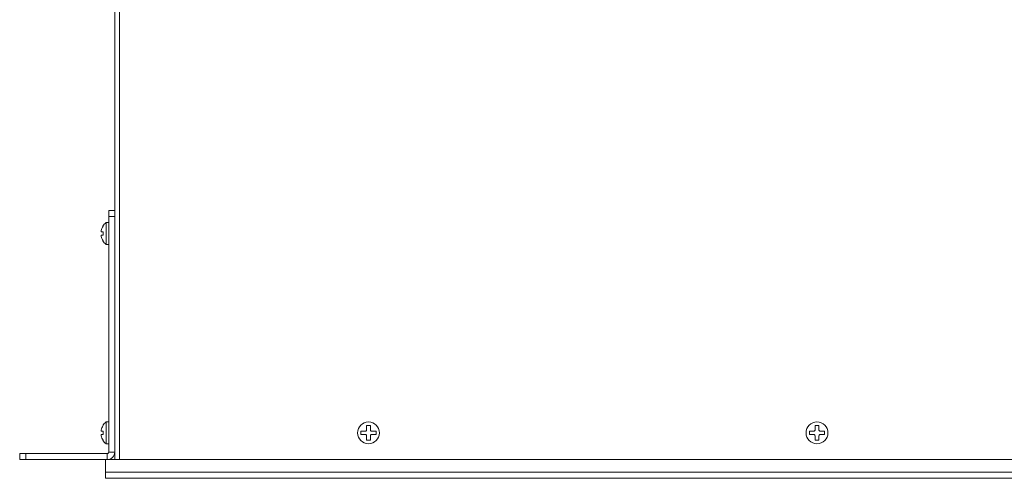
# Model space of a CAD drawing. Header units: inches. Extents: x 0 to 54.8, y -1.5 to 18.4.
# Tile 8 of 43: x 0 to 9.9, y 3.9 to 8.5. Entities that reach past the tile are written whole.
import ezdxf

# ---------------------------------------------------------------- set-up
doc = ezdxf.new("R2010")
doc.units = ezdxf.units.IN
doc.header["$MEASUREMENT"] = 0
doc.layers.get('0').update_dxf_attribs({"color": 8})
doc.layers.add('A', color=1, linetype='Continuous')

msp = doc.modelspace()

# ---------------------------------------------------------------- linework, layer by layer
at = {"lineweight": 5}
for points in [[(0.953, 18.0741), (0.953, 18.0741), (0.953, 6.5441), (0.953, 6.5441)], [(1.001, 4.0441), (1.001, 4.0441), (1.001, 18.0741), (1.001, 18.0741)], [(0.893, 6.5441), (0.893, 6.5441), (0.893, 6.5441), (0.893, 6.5441)], [(0.893, 4.1198), (0.893, 4.1198), (0.893, 6.5441), (0.893, 6.5441)], [(0.953, 6.5441), (0.953, 6.5441), (0.893, 6.5441), (0.893, 6.5441)], [(0.953, 6.5441), (0.953, 6.5441), (0.953, 6.5441), (0.953, 6.5441)], [(0.953, 6.5441), (0.953, 6.5441), (0.953, 4.1198), (0.953, 4.1198)], [(0.953, 6.5441), (0.953, 6.5441), (0.953, 6.5441), (0.953, 6.5441)], [(0.953, 6.4811), (0.953, 6.4811), (0.893, 6.4811), (0.893, 6.4811)], [(0.953, 6.4811), (0.953, 6.4811), (0.953, 6.4811), (0.953, 6.4811)], [(0.8186, 6.3411), (0.8186, 6.3409), (0.8186, 6.3408), (0.8185, 6.3406)], [(0.8361, 6.3849), (0.8278, 6.3714), (0.8219, 6.3566), (0.8186, 6.3411)], [(0.8189, 6.3281), (0.819, 6.3281), (0.819, 6.3281), (0.819, 6.3281)], [(0.819, 6.3281), (0.819, 6.3281), (0.838, 6.3281), (0.838, 6.3281)], [(0.8344, 6.3849), (0.8344, 6.3849), (0.8361, 6.3849), (0.8361, 6.3849)], [(0.8665, 6.4216), (0.8538, 6.4114), (0.8429, 6.3989), (0.8345, 6.385)], [(0.8361, 6.3849), (0.8361, 6.3849), (0.8361, 6.3849), (0.8361, 6.3849)], [(0.838, 6.3281), (0.8366, 6.3175), (0.8366, 6.3068), (0.838, 6.2962)], [(0.838, 6.3281), (0.838, 6.3281), (0.838, 6.3281), (0.838, 6.3281)], [(0.8665, 6.4216), (0.8665, 6.4216), (0.8665, 6.4216), (0.8665, 6.4216)], [(0.8665, 6.2026), (0.8665, 6.2026), (0.8665, 6.4216), (0.8665, 6.4216)], [(0.8665, 6.4216), (0.8665, 6.4216), (0.893, 6.4216), (0.893, 6.4216)], [(0.893, 6.4216), (0.893, 6.4216), (0.893, 6.4216), (0.893, 6.4216)], [(0.8185, 6.2836), (0.8186, 6.2835), (0.8186, 6.2833), (0.8186, 6.2832)], [(0.8186, 6.2832), (0.8219, 6.2677), (0.8278, 6.2529), (0.8361, 6.2394)], [(0.819, 6.2962), (0.819, 6.2962), (0.819, 6.2962), (0.8189, 6.2962)], [(0.838, 6.2962), (0.838, 6.2962), (0.819, 6.2962), (0.819, 6.2962)], [(0.8361, 6.2394), (0.8361, 6.2394), (0.8344, 6.2394), (0.8344, 6.2394)], [(0.8345, 6.2393), (0.8429, 6.2253), (0.8538, 6.2129), (0.8665, 6.2026)], [(0.8361, 6.2394), (0.8361, 6.2394), (0.8361, 6.2394), (0.8361, 6.2394)], [(0.838, 6.2962), (0.838, 6.2962), (0.838, 6.2962), (0.838, 6.2962)], [(0.8665, 6.2026), (0.8665, 6.2026), (0.893, 6.2026), (0.893, 6.2026)], [(0.893, 6.2026), (0.893, 6.2026), (0.893, 6.2026), (0.893, 6.2026)], [(0.8361, 4.3849), (0.8278, 4.3714), (0.8219, 4.3566), (0.8186, 4.3411)], [(0.8344, 4.3849), (0.8344, 4.3849), (0.8361, 4.3849), (0.8361, 4.3849)], [(0.8665, 4.4216), (0.8538, 4.4114), (0.8429, 4.3989), (0.8345, 4.385)], [(0.8361, 4.3849), (0.8361, 4.3849), (0.8361, 4.3849), (0.8361, 4.3849)], [(0.8665, 4.4216), (0.8665, 4.4216), (0.8665, 4.4216), (0.8665, 4.4216)], [(0.8665, 4.2026), (0.8665, 4.2026), (0.8665, 4.4216), (0.8665, 4.4216)], [(0.8665, 4.4216), (0.8665, 4.4216), (0.893, 4.4216), (0.893, 4.4216)], [(0.893, 4.4216), (0.893, 4.4216), (0.893, 4.4216), (0.893, 4.4216)], [(0.8186, 4.3411), (0.8186, 4.3409), (0.8186, 4.3408), (0.8185, 4.3406)], [(0.8185, 4.2836), (0.8186, 4.2835), (0.8186, 4.2833), (0.8186, 4.2832)], [(0.8186, 4.2832), (0.8219, 4.2677), (0.8278, 4.2529), (0.8361, 4.2394)], [(0.8189, 4.3281), (0.819, 4.3281), (0.819, 4.3281), (0.819, 4.3281)], [(0.819, 4.2962), (0.819, 4.2962), (0.819, 4.2962), (0.8189, 4.2962)], [(0.819, 4.3281), (0.819, 4.3281), (0.838, 4.3281), (0.838, 4.3281)], [(0.838, 4.2962), (0.838, 4.2962), (0.819, 4.2962), (0.819, 4.2962)], [(0.838, 4.3281), (0.8366, 4.3175), (0.8366, 4.3068), (0.838, 4.2962)], [(0.838, 4.3281), (0.838, 4.3281), (0.838, 4.3281), (0.838, 4.3281)], [(0.838, 4.2962), (0.838, 4.2962), (0.838, 4.2962), (0.838, 4.2962)], [(0.8361, 4.2394), (0.8361, 4.2394), (0.8344, 4.2394), (0.8344, 4.2394)], [(0.8345, 4.2393), (0.8429, 4.2253), (0.8538, 4.2129), (0.8665, 4.2026)], [(0.8361, 4.2394), (0.8361, 4.2394), (0.8361, 4.2394), (0.8361, 4.2394)], [(0.8665, 4.2026), (0.8665, 4.2026), (0.893, 4.2026), (0.893, 4.2026)], [(0.893, 4.2026), (0.893, 4.2026), (0.893, 4.2026), (0.893, 4.2026)], [(0, 4.1041), (0, 4.1041), (0, 4.1041), (0, 4.1041)], [(0, 4.1041), (0, 4.1041), (0, 4.0441), (0, 4.0441)], [(0.8774, 4.1041), (0.8774, 4.1041), (0, 4.1041), (0, 4.1041)], [(0.063, 4.1041), (0.063, 4.1041), (0.063, 4.1041), (0.063, 4.1041)], [(0.063, 4.1041), (0.063, 4.1041), (0.063, 4.0441), (0.063, 4.0441)], [(0.8774, 4.1041), (0.8774, 4.1041), (0.8774, 4.1041), (0.8774, 4.1041)], [(0.8774, 4.1041), (0.8774, 4.1041), (0.8774, 4.0441), (0.8774, 4.0441)], [(0.8774, 4.1041), (0.8774, 4.1041), (0.8774, 4.1041), (0.8774, 4.1041)], [(0.893, 4.1198), (0.893, 4.1198), (0.953, 4.1198), (0.953, 4.1198)], [(0.953, 4.1198), (0.953, 4.1198), (0.953, 4.1198), (0.953, 4.1198)], [(0.953, 4.1198), (0.953, 4.1198), (0.953, 4.0441), (0.953, 4.0441)], [(0.953, 4.1198), (0.953, 4.1198), (0.953, 4.1198), (0.953, 4.1198)], [(0.8774, 4.0441), (0.8774, 4.0441), (0, 4.0441), (0, 4.0441)], [(0.86, 4.0441), (0.86, 4.0441), (0.86, 4.0441), (0.86, 4.0441)], [(0.86, 3.8566), (0.86, 3.8566), (0.86, 4.0441), (0.86, 4.0441)], [(18.14, 4.0441), (18.14, 4.0441), (0.86, 4.0441), (0.86, 4.0441)], [(0.8774, 4.0441), (0.8774, 4.0441), (0.8774, 4.0441), (0.8774, 4.0441)], [(18.14, 3.9196), (18.14, 3.9196), (0.86, 3.9196), (0.86, 3.9196)], [(18.14, 3.8566), (18.14, 3.8566), (0.86, 3.8566), (0.86, 3.8566)]]:
    msp.add_open_spline(points, degree=3, dxfattribs=at)
for points, knots in [([(0.8185, 6.3406), (0.8184, 6.3398), (0.8182, 6.339), (0.8181, 6.3382), (0.8181, 6.3382), (0.818, 6.3374), (0.8179, 6.3367), (0.8178, 6.3359), (0.8178, 6.3359), (0.8177, 6.3352), (0.8177, 6.3344), (0.8176, 6.3337), (0.8176, 6.3337), (0.8176, 6.3334), (0.8176, 6.3331), (0.8176, 6.3327), (0.8176, 6.3327), (0.8176, 6.3324), (0.8176, 6.3321), (0.8176, 6.3318), (0.8176, 6.3318), (0.8176, 6.3316), (0.8176, 6.3313), (0.8177, 6.331), (0.8177, 6.331), (0.8177, 6.3308), (0.8177, 6.3305), (0.8177, 6.3303), (0.8177, 6.3303), (0.8178, 6.3301), (0.8178, 6.3298), (0.8179, 6.3296), (0.8179, 6.3296), (0.8179, 6.3295), (0.818, 6.3293), (0.818, 6.3291), (0.818, 6.3291), (0.8181, 6.329), (0.8181, 6.3288), (0.8182, 6.3287), (0.8182, 6.3287), (0.8182, 6.3286), (0.8183, 6.3286), (0.8183, 6.3285), (0.8183, 6.3285), (0.8183, 6.3285), (0.8184, 6.3284), (0.8184, 6.3284), (0.8184, 6.3284), (0.8185, 6.3283), (0.8186, 6.3282), (0.8187, 6.3282), (0.8187, 6.3282), (0.8187, 6.3281), (0.8187, 6.3281), (0.8188, 6.3281), (0.8188, 6.3281), (0.8188, 6.3281), (0.8189, 6.3281), (0.8189, 6.3281)], [0, 0, 0, 0, 0.066667, 0.066667, 0.066667, 0.066667, 0.133333, 0.133333, 0.133333, 0.133333, 0.2, 0.2, 0.2, 0.2, 0.266667, 0.266667, 0.266667, 0.266667, 0.333333, 0.333333, 0.333333, 0.333333, 0.4, 0.4, 0.4, 0.4, 0.466667, 0.466667, 0.466667, 0.466667, 0.533333, 0.533333, 0.533333, 0.533333, 0.6, 0.6, 0.6, 0.6, 0.666667, 0.666667, 0.666667, 0.666667, 0.733333, 0.733333, 0.733333, 0.733333, 0.8, 0.8, 0.8, 0.8, 0.866667, 0.866667, 0.866667, 0.866667, 0.933333, 0.933333, 0.933333, 0.933333, 1, 1, 1, 1]), ([(0.8189, 6.2962), (0.8189, 6.2962), (0.8188, 6.2962), (0.8188, 6.2962), (0.8188, 6.2962), (0.8187, 6.2961), (0.8187, 6.2961), (0.8187, 6.2961), (0.8187, 6.2961), (0.8186, 6.296), (0.8185, 6.296), (0.8184, 6.2959), (0.8184, 6.2959), (0.8184, 6.2959), (0.8183, 6.2958), (0.8183, 6.2958), (0.8183, 6.2958), (0.8183, 6.2957), (0.8182, 6.2956), (0.8182, 6.2956), (0.8182, 6.2956), (0.8181, 6.2954), (0.8181, 6.2953), (0.818, 6.2952), (0.818, 6.2952), (0.818, 6.295), (0.8179, 6.2948), (0.8179, 6.2946), (0.8179, 6.2946), (0.8178, 6.2944), (0.8178, 6.2942), (0.8177, 6.294), (0.8177, 6.294), (0.8177, 6.2937), (0.8177, 6.2935), (0.8177, 6.2933), (0.8177, 6.2933), (0.8176, 6.293), (0.8176, 6.2927), (0.8176, 6.2924), (0.8176, 6.2924), (0.8176, 6.2921), (0.8176, 6.2918), (0.8176, 6.2915), (0.8176, 6.2915), (0.8176, 6.2912), (0.8176, 6.2909), (0.8176, 6.2905), (0.8176, 6.2905), (0.8177, 6.2898), (0.8177, 6.2891), (0.8178, 6.2884), (0.8178, 6.2884), (0.8179, 6.2876), (0.818, 6.2868), (0.8181, 6.286), (0.8181, 6.286), (0.8182, 6.2852), (0.8184, 6.2844), (0.8185, 6.2836)], [0, 0, 0, 0, 0.066667, 0.066667, 0.066667, 0.066667, 0.133333, 0.133333, 0.133333, 0.133333, 0.2, 0.2, 0.2, 0.2, 0.266667, 0.266667, 0.266667, 0.266667, 0.333333, 0.333333, 0.333333, 0.333333, 0.4, 0.4, 0.4, 0.4, 0.466667, 0.466667, 0.466667, 0.466667, 0.533333, 0.533333, 0.533333, 0.533333, 0.6, 0.6, 0.6, 0.6, 0.666667, 0.666667, 0.666667, 0.666667, 0.733333, 0.733333, 0.733333, 0.733333, 0.8, 0.8, 0.8, 0.8, 0.866667, 0.866667, 0.866667, 0.866667, 0.933333, 0.933333, 0.933333, 0.933333, 1, 1, 1, 1]), ([(0.8185, 4.3406), (0.8184, 4.3398), (0.8182, 4.339), (0.8181, 4.3382), (0.8181, 4.3382), (0.818, 4.3374), (0.8179, 4.3367), (0.8178, 4.3359), (0.8178, 4.3359), (0.8177, 4.3352), (0.8177, 4.3344), (0.8176, 4.3337), (0.8176, 4.3337), (0.8176, 4.3334), (0.8176, 4.3331), (0.8176, 4.3327), (0.8176, 4.3327), (0.8176, 4.3324), (0.8176, 4.3321), (0.8176, 4.3318), (0.8176, 4.3318), (0.8176, 4.3316), (0.8176, 4.3313), (0.8177, 4.331), (0.8177, 4.331), (0.8177, 4.3308), (0.8177, 4.3305), (0.8177, 4.3303), (0.8177, 4.3303), (0.8178, 4.3301), (0.8178, 4.3298), (0.8179, 4.3296), (0.8179, 4.3296), (0.8179, 4.3295), (0.818, 4.3293), (0.818, 4.3291), (0.818, 4.3291), (0.8181, 4.329), (0.8181, 4.3288), (0.8182, 4.3287), (0.8182, 4.3287), (0.8182, 4.3286), (0.8183, 4.3286), (0.8183, 4.3285), (0.8183, 4.3285), (0.8183, 4.3285), (0.8184, 4.3284), (0.8184, 4.3284), (0.8184, 4.3284), (0.8185, 4.3283), (0.8186, 4.3282), (0.8187, 4.3282), (0.8187, 4.3282), (0.8187, 4.3281), (0.8187, 4.3281), (0.8188, 4.3281), (0.8188, 4.3281), (0.8188, 4.3281), (0.8189, 4.3281), (0.8189, 4.3281)], [0, 0, 0, 0, 0.066667, 0.066667, 0.066667, 0.066667, 0.133333, 0.133333, 0.133333, 0.133333, 0.2, 0.2, 0.2, 0.2, 0.266667, 0.266667, 0.266667, 0.266667, 0.333333, 0.333333, 0.333333, 0.333333, 0.4, 0.4, 0.4, 0.4, 0.466667, 0.466667, 0.466667, 0.466667, 0.533333, 0.533333, 0.533333, 0.533333, 0.6, 0.6, 0.6, 0.6, 0.666667, 0.666667, 0.666667, 0.666667, 0.733333, 0.733333, 0.733333, 0.733333, 0.8, 0.8, 0.8, 0.8, 0.866667, 0.866667, 0.866667, 0.866667, 0.933333, 0.933333, 0.933333, 0.933333, 1, 1, 1, 1]), ([(0.8189, 4.2962), (0.8189, 4.2962), (0.8188, 4.2962), (0.8188, 4.2962), (0.8188, 4.2962), (0.8187, 4.2961), (0.8187, 4.2961), (0.8187, 4.2961), (0.8187, 4.2961), (0.8186, 4.296), (0.8185, 4.296), (0.8184, 4.2959), (0.8184, 4.2959), (0.8184, 4.2959), (0.8183, 4.2958), (0.8183, 4.2958), (0.8183, 4.2958), (0.8183, 4.2957), (0.8182, 4.2956), (0.8182, 4.2956), (0.8182, 4.2956), (0.8181, 4.2954), (0.8181, 4.2953), (0.818, 4.2952), (0.818, 4.2952), (0.818, 4.295), (0.8179, 4.2948), (0.8179, 4.2946), (0.8179, 4.2946), (0.8178, 4.2944), (0.8178, 4.2942), (0.8177, 4.294), (0.8177, 4.294), (0.8177, 4.2937), (0.8177, 4.2935), (0.8177, 4.2933), (0.8177, 4.2933), (0.8176, 4.293), (0.8176, 4.2927), (0.8176, 4.2924), (0.8176, 4.2924), (0.8176, 4.2921), (0.8176, 4.2918), (0.8176, 4.2915), (0.8176, 4.2915), (0.8176, 4.2912), (0.8176, 4.2909), (0.8176, 4.2905), (0.8176, 4.2905), (0.8177, 4.2898), (0.8177, 4.2891), (0.8178, 4.2884), (0.8178, 4.2884), (0.8179, 4.2876), (0.818, 4.2868), (0.8181, 4.286), (0.8181, 4.286), (0.8182, 4.2852), (0.8184, 4.2844), (0.8185, 4.2836)], [0, 0, 0, 0, 0.066667, 0.066667, 0.066667, 0.066667, 0.133333, 0.133333, 0.133333, 0.133333, 0.2, 0.2, 0.2, 0.2, 0.266667, 0.266667, 0.266667, 0.266667, 0.333333, 0.333333, 0.333333, 0.333333, 0.4, 0.4, 0.4, 0.4, 0.466667, 0.466667, 0.466667, 0.466667, 0.533333, 0.533333, 0.533333, 0.533333, 0.6, 0.6, 0.6, 0.6, 0.666667, 0.666667, 0.666667, 0.666667, 0.733333, 0.733333, 0.733333, 0.733333, 0.8, 0.8, 0.8, 0.8, 0.866667, 0.866667, 0.866667, 0.866667, 0.933333, 0.933333, 0.933333, 0.933333, 1, 1, 1, 1]), ([(0.8774, 4.0441), (0.8974, 4.0441), (0.9167, 4.0521), (0.9308, 4.0663), (0.9308, 4.0663), (0.945, 4.0805), (0.953, 4.0997), (0.953, 4.1198)], [0, 0, 0, 0, 0.5, 0.5, 0.5, 0.5, 1, 1, 1, 1]), ([(0.8774, 4.1041), (0.8815, 4.1041), (0.8855, 4.1058), (0.8884, 4.1087), (0.8884, 4.1087), (0.8914, 4.1116), (0.893, 4.1156), (0.893, 4.1198)], [0, 0, 0, 0, 0.5, 0.5, 0.5, 0.5, 1, 1, 1, 1])]:
    msp.add_open_spline(points, degree=3, knots=knots, dxfattribs=at)
at = {"layer": 'A', "lineweight": 5}
for points, knots in [([(3.6095, 4.3121), (3.6095, 4.3726), (3.5605, 4.4216), (3.5, 4.4216), (3.5, 4.4216), (3.4395, 4.4216), (3.3905, 4.3726), (3.3905, 4.3121), (3.3905, 4.3121), (3.3905, 4.2517), (3.4395, 4.2026), (3.5, 4.2026), (3.5, 4.2026), (3.5605, 4.2026), (3.6095, 4.2516), (3.6095, 4.3121)], [0, 0, 0, 0, 0.25, 0.25, 0.25, 0.25, 0.5, 0.5, 0.5, 0.5, 0.75, 0.75, 0.75, 0.75, 1, 1, 1, 1]), ([(8.1095, 4.3121), (8.1095, 4.3726), (8.0605, 4.4216), (8, 4.4216), (8, 4.4216), (7.9395, 4.4216), (7.8905, 4.3726), (7.8905, 4.3121), (7.8905, 4.3121), (7.8905, 4.2517), (7.9395, 4.2026), (8, 4.2026), (8, 4.2026), (8.0605, 4.2026), (8.1095, 4.2516), (8.1095, 4.3121)], [0, 0, 0, 0, 0.25, 0.25, 0.25, 0.25, 0.5, 0.5, 0.5, 0.5, 0.75, 0.75, 0.75, 0.75, 1, 1, 1, 1]), ([(3.4671, 4.3281), (3.4705, 4.3281), (3.4738, 4.3294), (3.4763, 4.3319), (3.4763, 4.3319), (3.4787, 4.3343), (3.4801, 4.3376), (3.4801, 4.3411)], [0, 0, 0, 0, 0.5, 0.5, 0.5, 0.5, 1, 1, 1, 1]), ([(3.4801, 4.2832), (3.4801, 4.2866), (3.4787, 4.2899), (3.4763, 4.2924), (3.4763, 4.2924), (3.4738, 4.2948), (3.4705, 4.2962), (3.4671, 4.2962)], [0, 0, 0, 0, 0.5, 0.5, 0.5, 0.5, 1, 1, 1, 1]), ([(3.5199, 4.3411), (3.5199, 4.3376), (3.5213, 4.3343), (3.5237, 4.3319), (3.5237, 4.3319), (3.5262, 4.3294), (3.5295, 4.3281), (3.5329, 4.3281)], [0, 0, 0, 0, 0.5, 0.5, 0.5, 0.5, 1, 1, 1, 1]), ([(3.5329, 4.2962), (3.5295, 4.2962), (3.5262, 4.2948), (3.5237, 4.2924), (3.5237, 4.2924), (3.5213, 4.2899), (3.5199, 4.2866), (3.5199, 4.2832)], [0, 0, 0, 0, 0.5, 0.5, 0.5, 0.5, 1, 1, 1, 1]), ([(7.9671, 4.3281), (7.9705, 4.3281), (7.9738, 4.3294), (7.9763, 4.3319), (7.9763, 4.3319), (7.9787, 4.3343), (7.9801, 4.3376), (7.9801, 4.3411)], [0, 0, 0, 0, 0.5, 0.5, 0.5, 0.5, 1, 1, 1, 1]), ([(7.9801, 4.2832), (7.9801, 4.2866), (7.9787, 4.2899), (7.9763, 4.2924), (7.9763, 4.2924), (7.9738, 4.2948), (7.9705, 4.2962), (7.9671, 4.2962)], [0, 0, 0, 0, 0.5, 0.5, 0.5, 0.5, 1, 1, 1, 1]), ([(8.0199, 4.3411), (8.0199, 4.3376), (8.0213, 4.3343), (8.0237, 4.3319), (8.0237, 4.3319), (8.0262, 4.3294), (8.0295, 4.3281), (8.0329, 4.3281)], [0, 0, 0, 0, 0.5, 0.5, 0.5, 0.5, 1, 1, 1, 1]), ([(8.0329, 4.2962), (8.0295, 4.2962), (8.0262, 4.2948), (8.0237, 4.2924), (8.0237, 4.2924), (8.0213, 4.2899), (8.0199, 4.2866), (8.0199, 4.2832)], [0, 0, 0, 0, 0.5, 0.5, 0.5, 0.5, 1, 1, 1, 1])]:
    msp.add_open_spline(points, degree=3, knots=knots, dxfattribs=at)
for points in [[(3.4801, 4.3849), (3.4801, 4.3849), (3.5199, 4.3849), (3.5199, 4.3849)], [(3.4801, 4.3849), (3.4801, 4.3849), (3.4801, 4.3849), (3.4801, 4.3849)], [(3.4801, 4.3411), (3.4801, 4.3411), (3.4801, 4.3849), (3.4801, 4.3849)], [(3.5199, 4.3849), (3.5199, 4.3849), (3.5199, 4.3849), (3.5199, 4.3849)], [(3.5199, 4.3849), (3.5199, 4.3849), (3.5199, 4.3849), (3.5199, 4.3849)], [(3.5199, 4.3849), (3.5199, 4.3849), (3.5199, 4.3411), (3.5199, 4.3411)], [(7.9801, 4.3849), (7.9801, 4.3849), (8.0199, 4.3849), (8.0199, 4.3849)], [(7.9801, 4.3849), (7.9801, 4.3849), (7.9801, 4.3849), (7.9801, 4.3849)], [(7.9801, 4.3411), (7.9801, 4.3411), (7.9801, 4.3849), (7.9801, 4.3849)], [(8.0199, 4.3849), (8.0199, 4.3849), (8.0199, 4.3849), (8.0199, 4.3849)], [(8.0199, 4.3849), (8.0199, 4.3849), (8.0199, 4.3849), (8.0199, 4.3849)], [(8.0199, 4.3849), (8.0199, 4.3849), (8.0199, 4.3411), (8.0199, 4.3411)], [(3.4232, 4.3281), (3.4232, 4.3281), (3.4671, 4.3281), (3.4671, 4.3281)], [(3.4232, 4.3281), (3.4232, 4.3281), (3.4232, 4.3281), (3.4232, 4.3281)], [(3.4232, 4.2962), (3.4232, 4.2962), (3.4232, 4.3281), (3.4232, 4.3281)], [(3.4671, 4.2962), (3.4671, 4.2962), (3.4232, 4.2962), (3.4232, 4.2962)], [(3.4671, 4.3281), (3.4671, 4.3281), (3.4671, 4.3281), (3.4671, 4.3281)], [(3.4671, 4.2962), (3.4671, 4.2962), (3.4671, 4.2962), (3.4671, 4.2962)], [(3.4801, 4.2832), (3.4801, 4.2832), (3.4801, 4.2832), (3.4801, 4.2832)], [(3.4801, 4.2394), (3.4801, 4.2394), (3.4801, 4.2832), (3.4801, 4.2832)], [(3.5199, 4.2832), (3.5199, 4.2832), (3.5199, 4.2832), (3.5199, 4.2832)], [(3.5199, 4.2832), (3.5199, 4.2832), (3.5199, 4.2394), (3.5199, 4.2394)], [(3.5329, 4.3281), (3.5329, 4.3281), (3.5768, 4.3281), (3.5768, 4.3281)], [(3.5768, 4.2962), (3.5768, 4.2962), (3.5329, 4.2962), (3.5329, 4.2962)], [(3.5768, 4.3281), (3.5768, 4.3281), (3.5768, 4.3281), (3.5768, 4.3281)], [(3.5768, 4.3281), (3.5768, 4.3281), (3.5768, 4.3281), (3.5768, 4.3281)], [(3.5768, 4.3281), (3.5768, 4.3281), (3.5768, 4.2962), (3.5768, 4.2962)], [(3.5768, 4.2962), (3.5768, 4.2962), (3.5768, 4.2962), (3.5768, 4.2962)], [(7.9232, 4.3281), (7.9232, 4.3281), (7.9671, 4.3281), (7.9671, 4.3281)], [(7.9232, 4.3281), (7.9232, 4.3281), (7.9232, 4.3281), (7.9232, 4.3281)], [(7.9232, 4.2962), (7.9232, 4.2962), (7.9232, 4.3281), (7.9232, 4.3281)], [(7.9671, 4.2962), (7.9671, 4.2962), (7.9232, 4.2962), (7.9232, 4.2962)], [(7.9671, 4.3281), (7.9671, 4.3281), (7.9671, 4.3281), (7.9671, 4.3281)], [(7.9671, 4.2962), (7.9671, 4.2962), (7.9671, 4.2962), (7.9671, 4.2962)], [(7.9801, 4.2832), (7.9801, 4.2832), (7.9801, 4.2832), (7.9801, 4.2832)], [(7.9801, 4.2394), (7.9801, 4.2394), (7.9801, 4.2832), (7.9801, 4.2832)], [(8.0199, 4.2832), (8.0199, 4.2832), (8.0199, 4.2832), (8.0199, 4.2832)], [(8.0199, 4.2832), (8.0199, 4.2832), (8.0199, 4.2394), (8.0199, 4.2394)], [(8.0329, 4.3281), (8.0329, 4.3281), (8.0768, 4.3281), (8.0768, 4.3281)], [(8.0768, 4.2962), (8.0768, 4.2962), (8.0329, 4.2962), (8.0329, 4.2962)], [(8.0768, 4.3281), (8.0768, 4.3281), (8.0768, 4.3281), (8.0768, 4.3281)], [(8.0768, 4.3281), (8.0768, 4.3281), (8.0768, 4.3281), (8.0768, 4.3281)], [(8.0768, 4.3281), (8.0768, 4.3281), (8.0768, 4.2962), (8.0768, 4.2962)], [(8.0768, 4.2962), (8.0768, 4.2962), (8.0768, 4.2962), (8.0768, 4.2962)], [(3.5199, 4.2394), (3.5199, 4.2394), (3.4801, 4.2394), (3.4801, 4.2394)], [(3.5199, 4.2394), (3.5199, 4.2394), (3.5199, 4.2394), (3.5199, 4.2394)], [(8.0199, 4.2394), (8.0199, 4.2394), (7.9801, 4.2394), (7.9801, 4.2394)], [(8.0199, 4.2394), (8.0199, 4.2394), (8.0199, 4.2394), (8.0199, 4.2394)]]:
    msp.add_open_spline(points, degree=3, dxfattribs=at)

doc.saveas('drawing.dxf')
